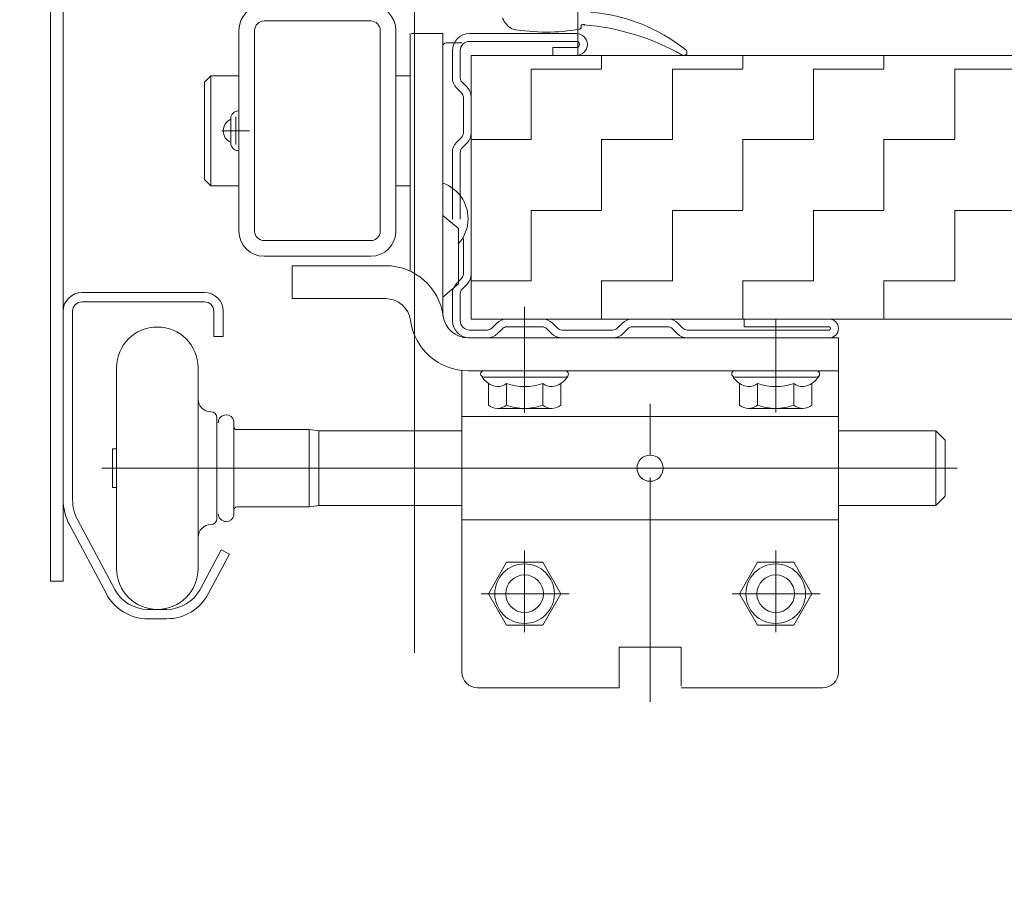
# Model space of a CAD drawing. Header units: metres. Extents: x 1314 to 1415, y -87 to -52.
# Tile 230 of 256: x 1401.759 to 1401.915, y -74.054 to -73.916. Entities that reach past the tile are written whole.
import ezdxf

# ---------------------------------------------------------------- set-up
doc = ezdxf.new("R2010")
doc.units = ezdxf.units.M
doc.header["$PDMODE"] = 65
for name, pattern in [('AUSGEZOGEN', [0]), ('PUNKT2_S9', [0.0015, 0, -0.0015]), ('STRICHLINIE2_S3', [0.275, 0.2, -0.07500000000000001])]:
    doc.linetypes.add(name, pattern=pattern)
for name, color, linetype in [('XR$9$_40732', 7, 'Continuous'), ('XR$9$_40733', 7, 'Continuous'), ('XR$9$_42154', 7, 'Continuous')]:
    doc.layers.add(name, color=color, linetype=linetype)
for name, color, linetype, lineweight in [('XR$9$Maßlinie 1_50', 7, 'AUSGEZOGEN', 25), ('XR$9$Muster', 4, 'AUSGEZOGEN', 13), ('XR$9$Wand Mauerwerk tr_1', 42, 'AUSGEZOGEN', 18)]:
    doc.layers.add(name, color=color, linetype=linetype, lineweight=lineweight)
doc.styles.add('ARIAL', font='arial.ttf')
doc.dimstyles.new('DIMSTYLE_29', dxfattribs={"dimtxt": 0.04, "dimasz": 0.03, "dimexe": 0, "dimexo": 1e-06, "dimgap": 0.02, "dimtad": 2, "dimdec": 1, "dimlfac": 100, "dimrnd": 0.5, "dimzin": 4, "dimdsep": 46, "dimtxsty": 'ARIAL', "dimblk1": 'ALL_ML_KREIS', "dimblk2": 'ALL_ML_KREIS', "dimsah": 1, "dimcen": 0, "dimse1": 1, "dimse2": 1, "dimclrd": 7, "dimclre": 7, "dimclrt": 7, "dimadec": 0, "dimazin": 0, "dimtfac": 1, "dimtdec": 0, "dimtix": 1, "dimtmove": 2, "dimatfit": 3, "dimfxl": 0, "dimtvp": 1.2, "dimtzin": 0, "dimlwd": 0, "dimlwe": 25, "dimarcsym": 0})
doc.dimstyles.new('DIMSTYLE_42', dxfattribs={"dimtxt": 0.03, "dimasz": 0.03, "dimexe": 0, "dimexo": 1e-06, "dimgap": 0.015, "dimtad": 2, "dimdec": 0, "dimlfac": 1000, "dimrnd": 5, "dimzin": 12, "dimdsep": 46, "dimtxsty": 'ARIAL', "dimblk1": 'ALL_ML_KREIS', "dimblk2": 'ALL_ML_KREIS', "dimsah": 1, "dimcen": 0, "dimse1": 1, "dimse2": 1, "dimclrd": 7, "dimclre": 7, "dimclrt": 7, "dimadec": 0, "dimazin": 0, "dimtfac": 1, "dimtdec": 0, "dimtix": 1, "dimtmove": 2, "dimatfit": 3, "dimfxl": 0, "dimtzin": 0, "dimlwd": 0, "dimlwe": 25, "dimarcsym": 0})

# ---------------------------------------------------------------- blocks, each defined once
blk = doc.blocks.new('ALL_ML_KREIS')
at = {"color": 0, "linetype": 'ByBlock', "lineweight": -2}
for p, q in [((0, -0.5), (0, 0.5)), ((-1, 0), (0.5, 0))]:
    blk.add_line(p, q, dxfattribs=at)
blk.add_circle((0, 0), 0.15, dxfattribs=at)
blk = doc.blocks.new('*D612')
at = {"layer": 'DEFPOINTS', "color": 7, "linetype": 'AUSGEZOGEN', "lineweight": 25, "transparency": 33554687}
for p in [(1401.821456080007, -73.42120793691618), (1403.081979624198, -73.43138580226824), (1401.821456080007, -74.57404428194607)]:
    blk.add_point(p, dxfattribs=at)
at = {"layer": 'XR$9$Maßlinie 1_50', "color": 7, "linetype": 'AUSGEZOGEN', "lineweight": -2, "transparency": 33554687}
blk.add_line((1401.821456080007, -74.57404428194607), (1403.081979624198, -74.57404428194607), dxfattribs=at)
at = {"layer": 'XR$9$Maßlinie 1_50', "color": 7, "linetype": 'AUSGEZOGEN', "lineweight": 25, "transparency": 33554687, "xscale": 0.03, "yscale": 0.03, "zscale": 0.03, "rotation": 180}
blk.add_blockref('ALL_ML_KREIS', (1401.821456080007, -74.57404428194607), dxfattribs=at)
at = {"layer": 'XR$9$Maßlinie 1_50', "color": 7, "linetype": 'AUSGEZOGEN', "lineweight": 25, "transparency": 33554687, "xscale": 0.03, "yscale": 0.03, "zscale": 0.03}
blk.add_blockref('ALL_ML_KREIS', (1403.081979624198, -74.57404428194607), dxfattribs=at)
blk = doc.blocks.new('*D617')
at = {"layer": 'DEFPOINTS', "color": 7, "linetype": 'AUSGEZOGEN', "lineweight": 25, "transparency": 33554687}
for p in [(1401.821456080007, -73.57382105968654), (1401.696456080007, -74.06236920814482), (1401.696456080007, -74.57404428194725)]:
    blk.add_point(p, dxfattribs=at)
at = {"layer": 'XR$9$Maßlinie 1_50', "color": 7, "linetype": 'AUSGEZOGEN', "lineweight": -2, "transparency": 33554687}
blk.add_line((1401.696456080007, -74.57404428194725), (1401.821456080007, -74.57404428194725), dxfattribs=at)
at = {"layer": 'XR$9$Maßlinie 1_50', "color": 7, "linetype": 'AUSGEZOGEN', "lineweight": 25, "transparency": 33554687, "xscale": 0.03, "yscale": 0.03, "zscale": 0.03, "rotation": 180}
blk.add_blockref('ALL_ML_KREIS', (1401.696456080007, -74.57404428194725), dxfattribs=at)
at = {"layer": 'XR$9$Maßlinie 1_50', "color": 7, "linetype": 'AUSGEZOGEN', "lineweight": 25, "transparency": 33554687, "xscale": 0.03, "yscale": 0.03, "zscale": 0.03}
blk.add_blockref('ALL_ML_KREIS', (1401.821456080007, -74.57404428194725), dxfattribs=at)
at = {"layer": 'XR$9$Maßlinie 1_50', "color": 7, "linetype": 'AUSGEZOGEN', "lineweight": 25, "transparency": 33554687, "insert": (1401.77522620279, -74.54404428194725), "char_height": 0.04, "width": 0.16, "attachment_point": 5, "style": 'ARIAL'}
blk.add_mtext('\\A1;{\\A1;{12\\H0.026400;\\S5^ ;}}', dxfattribs=at)

msp = doc.modelspace()

# ---------------------------------------------------------------- hatches: boundary and pattern name
at = {"layer": 'XR$9$Muster', "linetype": 'AUSGEZOGEN', "lineweight": 13, "transparency": 33554687}
h = msp.add_hatch(dxfattribs=at)
h.set_pattern_fill('MUSTER', color=4, scale=0.01125, angle=90.00000000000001, style=0, pattern_type=2)
h.set_pattern_definition([(90.00000000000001, (-0.02250000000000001, 0.0225), (-0.01125, 0.01125), [0.01125, -0.01125]), (180, (-0.02250000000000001, 0.0225), (-0.01125, -0.01125), [0.01125, -0.01125])])
h.paths.add_polyline_path([(1401.830467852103, -73.96359626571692), (1402.321456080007, -73.96359626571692), (1402.321456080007, -73.92159626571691), (1401.830467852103, -73.92159626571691)], flags=0)

# ---------------------------------------------------------------- linework, layer by layer
at = {"layer": 'XR$9$_40732', "color": 3, "linetype": 'AUSGEZOGEN', "lineweight": 13, "transparency": 33554687}
for p, q in [((1401.763467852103, -73.89886665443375), (1401.763467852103, -74.00536665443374)), ((1401.765467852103, -74.00536665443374), (1401.765467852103, -73.89886665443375)), ((1401.797467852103, -73.91609626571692), (1401.814467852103, -73.91609626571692)), ((1401.793467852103, -73.94959626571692), (1401.793467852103, -73.91759626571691)), ((1401.795967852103, -73.94959626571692), (1401.795967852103, -73.91759626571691)), ((1401.815967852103, -73.91759626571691), (1401.815967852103, -73.94959626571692)), ((1401.818467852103, -73.91759626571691), (1401.818467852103, -73.94959626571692)), ((1401.820717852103, -73.93382543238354), (1401.820717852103, -73.91809626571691)), ((1401.820967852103, -73.91809626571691), (1401.825967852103, -73.91809626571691)), ((1401.825967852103, -73.91809626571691), (1401.825967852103, -73.94193941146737)), ((1401.825967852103, -73.93359626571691), (1401.825967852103, -73.92009626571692)), ((1401.828967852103, -73.91959626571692), (1401.826467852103, -73.91959626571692)), ((1401.787967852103, -73.92584626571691), (1401.788967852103, -73.92484626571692)), ((1401.793467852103, -73.92484626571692), (1401.788967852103, -73.92484626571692)), ((1401.788967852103, -73.92484626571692), (1401.788967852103, -73.94234626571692)), ((1401.820714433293, -73.92484626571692), (1401.818467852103, -73.92484626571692)), ((1401.787967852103, -73.92584626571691), (1401.787967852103, -73.94134626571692)), ((1401.820717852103, -73.93382543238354), (1401.820717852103, -73.95599150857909)), ((1401.825967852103, -73.94072867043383), (1401.825967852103, -73.93359626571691)), ((1401.825967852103, -73.94709626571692), (1401.825967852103, -73.94072867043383)), ((1401.788967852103, -73.94234626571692), (1401.787967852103, -73.94134626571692)), ((1401.793467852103, -73.94234626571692), (1401.788967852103, -73.94234626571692)), ((1401.820714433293, -73.94234626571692), (1401.818467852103, -73.94234626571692)), ((1401.825967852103, -73.94193941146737), (1401.825967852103, -73.94709626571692)), ((1401.828467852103, -73.94919401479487), (1401.825967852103, -73.94709626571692)), ((1401.825967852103, -73.94709626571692), (1401.825967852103, -73.96288547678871)), ((1401.828467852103, -73.95799851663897), (1401.828467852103, -73.94919401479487)), ((1401.797467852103, -73.95109626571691), (1401.814467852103, -73.95109626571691)), ((1401.797467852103, -73.95359626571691), (1401.814467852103, -73.95359626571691)), ((1401.801971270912, -73.95509626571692), (1401.816833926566, -73.95509626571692)), ((1401.801971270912, -73.96034626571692), (1401.801971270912, -73.95509626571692)), ((1401.825967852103, -73.96009626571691), (1401.828467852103, -73.95799851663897)), ((1401.816833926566, -73.96034626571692), (1401.801971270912, -73.96034626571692)), ((1401.825967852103, -73.96288547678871), (1401.825967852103, -73.96309626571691)), ((1401.888971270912, -73.96659626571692), (1401.829967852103, -73.96659626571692)), ((1401.888971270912, -73.97184626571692), (1401.888971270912, -73.96659626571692)), ((1401.828971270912, -73.97911665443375), (1401.828971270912, -73.97184626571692)), ((1401.888971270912, -73.97184626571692), (1401.829967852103, -73.97184626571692)), ((1401.888971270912, -73.97911665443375), (1401.888971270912, -73.97184626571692)), ((1401.828967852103, -73.98111665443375), (1401.828967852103, -73.97911665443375)), ((1401.828971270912, -73.97911665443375), (1401.828971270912, -74.02009626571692)), ((1401.888967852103, -73.97911665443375), (1401.828971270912, -73.97911665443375)), ((1401.888967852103, -73.97911665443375), (1401.888967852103, -74.01986665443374)), ((1401.861054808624, -73.98736665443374), (1401.856880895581, -73.98736665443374)), ((1401.828971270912, -73.99561665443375), (1401.888967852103, -73.99561665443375)), ((1401.763467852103, -74.00536665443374), (1401.765467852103, -74.00536665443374)), ((1401.854017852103, -74.01586665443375), (1401.863917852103, -74.01586665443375)), ((1401.854017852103, -74.01586665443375), (1401.854017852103, -74.02236665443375)), ((1401.863917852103, -74.02211376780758), (1401.863917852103, -74.01586665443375)), ((1401.831517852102, -74.02236665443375), (1401.854017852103, -74.02236665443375)), ((1401.863917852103, -74.02236665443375), (1401.886467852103, -74.02236665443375))]:
    msp.add_line(p, q, dxfattribs=at)
at = {"layer": 'XR$9$_40732', "color": 2, "linetype": 'AUSGEZOGEN', "lineweight": 13, "transparency": 33554687}
for p, q in [((1401.847958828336, -73.91711642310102), (1401.847958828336, -73.91697934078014)), ((1401.848555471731, -73.9166793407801), (1401.848258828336, -73.9166793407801)), ((1401.847878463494, -73.91736665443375), (1401.847958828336, -73.91736665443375)), ((1401.847958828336, -73.91728105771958), (1401.847958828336, -73.91736665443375)), ((1401.793374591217, -73.93043141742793), (1401.793467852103, -73.93043141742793)), ((1401.792174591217, -73.93176030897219), (1401.792174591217, -73.93163141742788)), ((1401.792174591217, -73.93543222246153), (1401.792174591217, -73.93176030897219)), ((1401.792967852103, -73.93579626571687), (1401.792967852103, -73.93139626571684)), ((1401.795167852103, -73.93359626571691), (1401.790767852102, -73.93359626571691)), ((1401.792174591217, -73.93556111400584), (1401.792174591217, -73.93543222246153)), ((1401.793467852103, -73.93676111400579), (1401.793374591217, -73.93676111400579)), ((1401.787967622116, -73.95936665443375), (1401.768467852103, -73.95936665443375)), ((1401.787967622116, -73.96086665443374), (1401.768467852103, -73.96086665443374)), ((1401.765467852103, -73.96236665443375), (1401.765467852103, -73.99236665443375)), ((1401.766967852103, -73.96236665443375), (1401.766967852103, -73.99236665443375)), ((1401.789467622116, -73.96636665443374), (1401.789467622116, -73.96236665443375)), ((1401.790967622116, -73.96236665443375), (1401.790967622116, -73.96636665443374)), ((1401.838967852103, -73.97850202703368), (1401.838967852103, -73.96359626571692)), ((1401.878967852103, -73.97850202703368), (1401.878967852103, -73.96359626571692)), ((1401.838967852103, -73.97384626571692), (1401.838967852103, -73.96484626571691)), ((1401.789467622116, -73.96636665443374), (1401.790967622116, -73.96636665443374)), ((1401.773967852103, -73.97136665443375), (1401.773967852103, -73.98736665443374)), ((1401.786967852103, -73.97136665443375), (1401.786967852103, -73.98736665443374)), ((1401.832467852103, -73.97284626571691), (1401.845467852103, -73.97284626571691)), ((1401.872467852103, -73.97284626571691), (1401.885467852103, -73.97284626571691)), ((1401.833194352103, -73.97733588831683), (1401.833194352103, -73.97384626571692)), ((1401.836081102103, -73.97733588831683), (1401.836081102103, -73.97384626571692)), ((1401.841854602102, -73.97733588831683), (1401.841854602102, -73.97384626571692)), ((1401.844741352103, -73.97384626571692), (1401.844741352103, -73.97733588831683)), ((1401.873194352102, -73.97733588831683), (1401.873194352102, -73.97384626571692)), ((1401.876081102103, -73.97733588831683), (1401.876081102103, -73.97384626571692)), ((1401.881854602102, -73.97733588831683), (1401.881854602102, -73.97384626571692)), ((1401.884741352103, -73.97384626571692), (1401.884741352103, -73.97733588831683)), ((1401.834637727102, -73.97784626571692), (1401.838967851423, -73.97784626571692)), ((1401.838967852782, -73.97784626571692), (1401.843297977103, -73.97784626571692)), ((1401.858967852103, -73.98527969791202), (1401.858967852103, -73.97713517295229)), ((1401.874637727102, -73.97784626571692), (1401.878967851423, -73.97784626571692)), ((1401.878967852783, -73.97784626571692), (1401.883297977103, -73.97784626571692)), ((1401.789967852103, -73.98736665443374), (1401.789967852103, -73.97936665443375)), ((1401.792670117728, -73.98071665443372), (1401.792670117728, -73.98011665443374)), ((1401.792670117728, -73.99401665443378), (1401.792670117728, -73.98071665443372)), ((1401.793170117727, -73.98121665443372), (1401.804670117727, -73.98121665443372)), ((1401.804670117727, -73.98121665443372), (1401.804670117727, -73.99351665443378)), ((1401.804670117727, -73.98121665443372), (1401.806170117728, -73.9814166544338)), ((1401.828967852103, -73.9814166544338), (1401.806170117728, -73.9814166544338)), ((1401.806170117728, -73.9933166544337), (1401.806170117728, -73.9814166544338)), ((1401.904470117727, -73.9814166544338), (1401.888967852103, -73.9814166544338)), ((1401.904470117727, -73.9933166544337), (1401.904470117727, -73.9814166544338)), ((1401.905970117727, -73.9829166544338), (1401.904470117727, -73.9814166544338)), ((1401.905970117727, -73.9829166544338), (1401.905970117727, -73.9918166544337)), ((1401.773320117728, -73.98429165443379), (1401.773320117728, -73.98521665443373)), ((1401.773967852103, -73.98429165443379), (1401.773320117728, -73.98429165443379)), ((1401.773320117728, -73.98521665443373), (1401.773320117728, -73.98736665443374)), ((1401.773320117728, -73.98736665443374), (1401.771624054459, -73.98736665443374)), ((1401.856880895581, -73.98736665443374), (1401.773320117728, -73.98736665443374)), ((1401.773320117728, -73.98736665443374), (1401.773320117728, -73.98951665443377)), ((1401.773967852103, -73.98736665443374), (1401.773967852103, -74.00336665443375)), ((1401.786967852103, -73.98736665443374), (1401.786967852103, -74.00336665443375)), ((1401.789967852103, -73.99536665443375), (1401.789967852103, -73.98736665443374)), ((1401.861054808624, -73.98736665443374), (1401.90785031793, -73.98736665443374)), ((1401.858967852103, -74.00470204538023), (1401.858967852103, -73.98886665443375)), ((1401.773320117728, -73.98951665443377), (1401.773320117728, -73.9904416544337)), ((1401.773320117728, -73.9904416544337), (1401.773967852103, -73.9904416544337)), ((1401.858967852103, -73.99016769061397), (1401.858967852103, -74.0245969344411)), ((1401.905970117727, -73.9918166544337), (1401.904470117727, -73.9933166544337)), ((1401.792670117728, -73.99461665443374), (1401.792670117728, -73.99401665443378)), ((1401.793170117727, -73.99351665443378), (1401.804670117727, -73.99351665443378)), ((1401.806170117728, -73.9933166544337), (1401.804670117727, -73.99351665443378)), ((1401.806170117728, -73.9933166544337), (1401.828967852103, -73.9933166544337)), ((1401.888967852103, -73.9933166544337), (1401.904470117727, -73.9933166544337)), ((1401.767791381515, -73.99566077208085), (1401.773673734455, -74.00669018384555)), ((1401.766467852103, -73.99636665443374), (1401.772350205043, -74.00739606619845)), ((1401.790624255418, -74.00036665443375), (1401.78726553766, -74.00668348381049)), ((1401.790624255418, -74.00036665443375), (1401.791948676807, -74.00107086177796)), ((1401.788589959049, -74.0073876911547), (1401.791948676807, -74.00107086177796)), ((1401.838967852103, -74.01347851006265), (1401.838967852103, -74.00047851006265)), ((1401.878967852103, -74.01347851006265), (1401.878967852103, -74.00047851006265)), ((1401.833194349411, -74.00736665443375), (1401.836081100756, -74.00236665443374)), ((1401.836081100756, -74.00236665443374), (1401.841854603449, -74.00236665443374)), ((1401.841854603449, -74.00236665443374), (1401.844741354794, -74.00736665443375)), ((1401.873194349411, -74.00736665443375), (1401.876081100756, -74.00236665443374)), ((1401.876081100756, -74.00236665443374), (1401.881854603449, -74.00236665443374)), ((1401.881854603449, -74.00236665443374), (1401.884741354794, -74.00736665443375)), ((1401.846058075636, -74.00736665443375), (1401.832058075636, -74.00736665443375)), ((1401.836081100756, -74.01236665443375), (1401.833194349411, -74.00736665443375)), ((1401.844741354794, -74.00736665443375), (1401.841854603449, -74.01236665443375)), ((1401.886058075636, -74.00736665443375), (1401.872058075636, -74.00736665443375)), ((1401.876081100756, -74.01236665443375), (1401.873194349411, -74.00736665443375)), ((1401.884741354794, -74.00736665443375), (1401.881854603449, -74.01236665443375)), ((1401.781967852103, -74.00986665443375), (1401.778967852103, -74.00986665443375)), ((1401.778967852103, -74.01136665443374), (1401.781967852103, -74.01136665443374)), ((1401.841854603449, -74.01236665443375), (1401.836081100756, -74.01236665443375)), ((1401.881854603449, -74.01236665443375), (1401.876081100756, -74.01236665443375))]:
    msp.add_line(p, q, dxfattribs=at)
for points in [[(1401.838967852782, -73.97784626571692), (1401.838967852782, -73.97784626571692)], [(1401.878967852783, -73.97784626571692), (1401.878967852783, -73.97784626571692)], [(1401.773320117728, -73.98736665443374), (1401.773320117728, -73.98736665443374)]]:
    msp.add_lwpolyline(points, close=True, dxfattribs=at)
for centre, radius in [((1401.838967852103, -74.00736665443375), 0.00475), ((1401.878967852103, -74.00736665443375), 0.00475), ((1401.838967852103, -74.00736665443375), 0.003), ((1401.878967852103, -74.00736665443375), 0.003)]:
    msp.add_circle(centre, radius, dxfattribs=at)
at = {"layer": 'XR$9$_40732', "color": 3, "linetype": 'AUSGEZOGEN', "lineweight": 13, "transparency": 33554687}
for centre, radius, start, end in [((1401.797467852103, -73.91759626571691), 0.004, 90, 180), ((1401.814467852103, -73.91759626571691), 0.004, 0, 90), ((1401.797467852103, -73.91759626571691), 0.0015, 90, 180), ((1401.814467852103, -73.91759626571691), 0.0015, 0, 90), ((1401.826467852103, -73.92009626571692), 0.0005, 90, 180), ((1401.792967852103, -73.93359626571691), 0.001999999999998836, 113.3676994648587, 246.6323005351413), ((1401.823967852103, -73.94759626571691), 0.005999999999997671, 0, 70.5287793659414), ((1401.823967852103, -73.94759626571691), 0.006, 318.5903778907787, 0), ((1401.797467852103, -73.94959626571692), 0.004, 180, 270), ((1401.797467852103, -73.94959626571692), 0.0015, 180, 270), ((1401.814467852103, -73.94959626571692), 0.004, 270, 0), ((1401.814467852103, -73.94959626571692), 0.0015, 270, 0), ((1401.816833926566, -73.96434626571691), 0.00925, 7.589542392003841, 90), ((1401.816833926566, -73.96434626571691), 0.004, 7.589542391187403, 90), ((1401.829967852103, -73.96259626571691), 0.00925, 187.5895423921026, 270), ((1401.829967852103, -73.96259626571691), 0.004, 187.5895423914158, 270), ((1401.858967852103, -73.98736665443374), 0.002086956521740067, 0, 180), ((1401.858967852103, -73.98736665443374), 0.002086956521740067, 180, 0), ((1401.831467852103, -74.01986665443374), 0.0025, 180, 270), ((1401.886467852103, -74.01986665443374), 0.0025, 270, 0)]:
    msp.add_arc(centre, radius, start, end, dxfattribs=at)
at = {"layer": 'XR$9$_40732', "color": 2, "linetype": 'AUSGEZOGEN', "lineweight": 13, "transparency": 33554687}
for centre, radius, start, end in [((1401.83872341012, -73.91434258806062), 0.003499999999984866, 201.7729351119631, 239.770871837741), ((1401.847086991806, -73.94279577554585), 0.02822141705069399, 51.51041840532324, 85.0812120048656), ((1401.847658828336, -73.91711642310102), 0.0002999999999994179, 279.953789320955, 0), ((1401.848258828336, -73.91697934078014), 0.0003000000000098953, 67.75750173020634, 180), ((1401.833750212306, -73.95245637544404), 0.03862910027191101, 67.75186920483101, 67.75750158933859), ((1401.845323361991, -73.95463591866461), 0.03805544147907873, 60.49080408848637, 85.39919364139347), ((1401.842461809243, -73.88750301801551), 0.0303659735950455, 259.5638043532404, 269.9953009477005), ((1401.842461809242, -73.88750301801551), 0.03036597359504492, 269.9953009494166, 279.9537891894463), ((1401.864339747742, -73.92109740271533), 0.0005000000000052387, 237.0881548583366, 289.6888946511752), ((1401.864339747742, -73.92109740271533), 0.0005000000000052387, 289.6888946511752, 19.68889457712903), ((1401.864339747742, -73.92109740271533), 0.0005000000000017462, 51.46843000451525, 55.11703553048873), ((1401.864339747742, -73.92109740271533), 0.0005000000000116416, 19.68889457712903, 51.46843000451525), ((1401.793374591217, -73.93163141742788), 0.00119999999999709, 90, 180), ((1401.793374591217, -73.93556111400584), 0.001199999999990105, 180, 270), ((1401.768467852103, -73.96236665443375), 0.003, 90, 180), ((1401.768467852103, -73.96236665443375), 0.003, 90, 180), ((1401.787967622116, -73.96236665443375), 0.003, 0, 90), ((1401.787967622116, -73.96236665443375), 0.003, 0, 90), ((1401.768467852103, -73.96236665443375), 0.0015, 90, 180), ((1401.787967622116, -73.96236665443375), 0.0015, 0, 90), ((1401.780467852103, -73.97136665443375), 0.006500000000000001, 0, 180), ((1401.832467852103, -73.97234626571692), 0.0005, 90, 180), ((1401.845467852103, -73.97234626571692), 0.0005, 0, 90), ((1401.872467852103, -73.97234626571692), 0.0005, 90, 180), ((1401.885467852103, -73.97234626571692), 0.0005, 0, 90), ((1401.832467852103, -73.97234626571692), 0.0004999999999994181, 180, 219.9892804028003), ((1401.832467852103, -73.97234626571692), 0.0005, 219.9892804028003, 270), ((1401.83501194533, -73.97102361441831), 0.003357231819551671, 209.3196324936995, 263.0885133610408), ((1401.842925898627, -73.97104170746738), 0.003340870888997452, 277.2106483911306, 330.4844846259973), ((1401.845467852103, -73.97234626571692), 0.0004999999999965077, 270, 316.9445952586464), ((1401.845467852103, -73.97234626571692), 0.0005, 316.9445952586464, 0), ((1401.872467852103, -73.97234626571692), 0.0004999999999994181, 180, 219.9892804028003), ((1401.872467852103, -73.97234626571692), 0.0005, 219.9892804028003, 270), ((1401.87501194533, -73.97102361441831), 0.003357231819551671, 209.3196324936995, 263.0885133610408), ((1401.882925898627, -73.97104170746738), 0.003340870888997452, 277.2106483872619, 330.4844846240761), ((1401.885467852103, -73.97234626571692), 0.0004999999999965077, 270, 316.9445952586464), ((1401.885467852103, -73.97234626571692), 0.0005, 316.9445952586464, 0), ((1401.834637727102, -73.9720604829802), 0.002296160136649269, 269.2569535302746, 308.9471888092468), ((1401.838967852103, -73.96593756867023), 0.008419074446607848, 249.9474346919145, 290.0525653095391), ((1401.843297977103, -73.9720604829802), 0.002296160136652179, 231.0528111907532, 271.1793475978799), ((1401.874637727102, -73.9720604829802), 0.002296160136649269, 269.2569535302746, 308.9471888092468), ((1401.878967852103, -73.96593756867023), 0.008419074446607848, 249.9474346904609, 290.0525653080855), ((1401.883297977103, -73.9720604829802), 0.002296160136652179, 231.0528111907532, 271.1793475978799), ((1401.788967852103, -73.97636665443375), 0.002, 180, 270), ((1401.788967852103, -73.97936665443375), 0.001, 0, 90), ((1401.834637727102, -73.97555010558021), 0.002296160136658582, 231.0528112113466, 270), ((1401.834637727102, -73.97555010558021), 0.002296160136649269, 270, 308.9471888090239), ((1401.838967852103, -73.96942719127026), 0.008419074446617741, 249.9474346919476, 269.999995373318), ((1401.838967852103, -73.96942719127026), 0.008419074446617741, 269.9999473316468, 270.000004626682), ((1401.838967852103, -73.96942719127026), 0.008419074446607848, 270.000004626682, 290.0525653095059), ((1401.843297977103, -73.97555010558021), 0.002296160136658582, 231.0528111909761, 270), ((1401.843297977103, -73.97555010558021), 0.002296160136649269, 270, 308.9471887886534), ((1401.874637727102, -73.97555010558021), 0.002296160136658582, 231.0528112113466, 270), ((1401.874637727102, -73.97555010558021), 0.002296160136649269, 270, 308.9471888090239), ((1401.878967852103, -73.96942719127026), 0.008419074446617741, 249.9474346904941, 269.9999953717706), ((1401.878967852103, -73.96942719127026), 0.008419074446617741, 269.9999473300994, 270.000004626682), ((1401.878967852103, -73.96942719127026), 0.008419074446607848, 270.000004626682, 290.0525653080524), ((1401.883297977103, -73.97555010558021), 0.002296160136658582, 231.0528111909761, 270), ((1401.883297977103, -73.97555010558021), 0.002296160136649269, 270, 308.9471887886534), ((1401.791420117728, -73.98011665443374), 0.00125, 90, 180), ((1401.791420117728, -73.98011665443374), 0.00125, 11.53695903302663, 90), ((1401.791420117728, -73.98011665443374), 0.001249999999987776, 0, 11.53695903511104), ((1401.793170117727, -73.98071665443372), 0.0005, 180, 270), ((1401.773967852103, -73.99236665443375), 0.0085, 180, 208.0724869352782), ((1401.773967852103, -73.99236665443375), 0.007000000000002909, 180, 208.072486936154), ((1401.793170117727, -73.99401665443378), 0.0005, 90, 180), ((1401.788967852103, -73.99536665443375), 0.001, 270, 0), ((1401.791420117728, -73.99461665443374), 0.00125, 180, 270), ((1401.791420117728, -73.99461665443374), 0.001249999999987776, 270, 348.4630409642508), ((1401.791420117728, -73.99461665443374), 0.00125, 348.4630409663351, 0), ((1401.788967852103, -73.99836665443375), 0.002, 90, 180), ((1401.780467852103, -74.00336665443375), 0.006500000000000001, 180, 0), ((1401.778967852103, -74.00386665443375), 0.0075, 208.0724869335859, 270), ((1401.778967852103, -74.00386665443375), 0.006, 208.0724869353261, 270), ((1401.781967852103, -74.00386665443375), 0.006000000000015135, 270, 331.9999999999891), ((1401.781967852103, -74.00386665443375), 0.007500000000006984, 270, 331.9999999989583)]:
    msp.add_arc(centre, radius, start, end, dxfattribs=at)
at = {"layer": 'XR$9$_40733', "color": 2, "linetype": 'AUSGEZOGEN', "lineweight": 13, "transparency": 33554687}
for p, q in [((1401.830217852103, -73.91809626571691), (1401.847217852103, -73.91809626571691)), ((1401.847217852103, -73.91934626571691), (1401.830217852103, -73.91934626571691)), ((1401.843467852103, -73.92159626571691), (1401.843467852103, -73.92034626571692)), ((1401.843467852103, -73.92034626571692), (1401.847217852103, -73.92034626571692)), ((1401.827467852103, -73.92516426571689), (1401.827467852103, -73.92084626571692)), ((1401.828717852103, -73.92084626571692), (1401.828717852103, -73.92516426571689)), ((1401.847217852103, -73.92159626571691), (1401.843467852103, -73.92159626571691)), ((1401.829010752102, -73.92587136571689), (1401.829808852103, -73.9266694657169)), ((1401.828924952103, -73.92755336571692), (1401.828126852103, -73.9267552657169)), ((1401.829217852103, -73.93393206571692), (1401.829217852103, -73.92826046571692)), ((1401.830467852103, -73.92826046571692), (1401.830467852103, -73.93393206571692)), ((1401.828126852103, -73.93543726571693), (1401.828924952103, -73.93463916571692)), ((1401.829808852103, -73.93552306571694), (1401.829010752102, -73.93632116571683)), ((1401.827467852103, -73.94766426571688), (1401.827467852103, -73.93702826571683)), ((1401.828717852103, -73.93702826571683), (1401.828717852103, -73.94766426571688)), ((1401.829217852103, -73.95643206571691), (1401.829217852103, -73.95076046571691)), ((1401.830467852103, -73.95076046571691), (1401.830467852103, -73.95643206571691)), ((1401.828126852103, -73.95793726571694), (1401.828924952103, -73.95713916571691)), ((1401.829808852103, -73.95802306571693), (1401.829010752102, -73.95882116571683)), ((1401.827467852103, -73.96384626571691), (1401.827467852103, -73.95952826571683)), ((1401.828717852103, -73.95952826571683), (1401.828717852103, -73.96384626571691)), ((1401.838967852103, -73.96755336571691), (1401.838967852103, -73.96163246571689)), ((1401.833742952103, -73.96505336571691), (1401.834541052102, -73.9642552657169)), ((1401.836132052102, -73.96359626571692), (1401.841803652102, -73.96359626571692)), ((1401.843394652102, -73.9642552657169), (1401.844192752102, -73.96505336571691)), ((1401.853742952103, -73.96505336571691), (1401.854541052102, -73.9642552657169)), ((1401.856132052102, -73.96359626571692), (1401.861803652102, -73.96359626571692)), ((1401.863394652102, -73.9642552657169), (1401.864192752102, -73.96505336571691)), ((1401.873967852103, -73.96484626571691), (1401.873967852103, -73.96359626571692)), ((1401.873967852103, -73.96359626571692), (1401.887467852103, -73.96359626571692)), ((1401.830217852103, -73.96534626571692), (1401.833035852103, -73.96534626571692)), ((1401.835424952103, -73.96513916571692), (1401.834626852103, -73.96593726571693)), ((1401.841803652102, -73.96484626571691), (1401.836132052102, -73.96484626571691)), ((1401.843308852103, -73.96593726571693), (1401.842510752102, -73.96513916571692)), ((1401.844899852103, -73.96534626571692), (1401.853035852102, -73.96534626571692)), ((1401.855424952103, -73.96513916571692), (1401.854626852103, -73.96593726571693)), ((1401.861803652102, -73.96484626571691), (1401.856132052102, -73.96484626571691)), ((1401.863308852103, -73.96593726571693), (1401.862510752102, -73.96513916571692)), ((1401.864899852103, -73.96534626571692), (1401.887467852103, -73.96534626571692)), ((1401.887467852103, -73.96484626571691), (1401.873967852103, -73.96484626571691)), ((1401.833035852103, -73.96659626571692), (1401.830217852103, -73.96659626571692)), ((1401.853035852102, -73.96659626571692), (1401.844899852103, -73.96659626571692)), ((1401.887467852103, -73.96659626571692), (1401.864899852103, -73.96659626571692))]:
    msp.add_line(p, q, dxfattribs=at)
at = {"layer": 'XR$9$_40733', "color": 2, "linetype": 'AUSGEZOGEN', "lineweight": 18, "transparency": 33554687}
for p, q in [((1401.830467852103, -73.92159626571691), (1401.830467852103, -73.96359626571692)), ((1402.321456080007, -73.92159626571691), (1401.830467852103, -73.92159626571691)), ((1401.830467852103, -73.96359626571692), (1402.321456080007, -73.96359626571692))]:
    msp.add_line(p, q, dxfattribs=at)
at = {"layer": 'XR$9$_40733', "color": 2, "linetype": 'AUSGEZOGEN', "lineweight": 13, "transparency": 33554687}
for centre, radius, start, end in [((1401.830217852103, -73.92084626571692), 0.00275, 90, 180), ((1401.847217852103, -73.91984626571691), 0.001749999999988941, 270, 90), ((1401.830217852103, -73.92084626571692), 0.0015, 90, 180), ((1401.847217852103, -73.91984626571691), 0.0005, 270, 90), ((1401.829717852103, -73.92516426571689), 0.002250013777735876, 180, 224.9999999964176), ((1401.829717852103, -73.92516426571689), 0.0009999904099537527, 180, 224.9999999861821), ((1401.828217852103, -73.92826046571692), 0.002250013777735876, 0, 45.00000000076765), ((1401.828217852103, -73.92826046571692), 0.0009999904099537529, 0, 44.99999998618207), ((1401.828217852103, -73.93393206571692), 0.001, 315, 0), ((1401.828217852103, -73.93393206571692), 0.00225, 314.9999999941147, 0), ((1401.829717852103, -73.93702826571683), 0.00225, 134.9999999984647, 180), ((1401.829717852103, -73.93702826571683), 0.001, 135, 180), ((1401.828217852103, -73.95643206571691), 0.001, 315, 0), ((1401.828217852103, -73.95643206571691), 0.00225, 314.9999999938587, 0), ((1401.829717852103, -73.95952826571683), 0.00225, 134.9999999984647, 180), ((1401.829717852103, -73.95952826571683), 0.001, 135, 180), ((1401.830217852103, -73.96384626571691), 0.00275, 180, 270), ((1401.830217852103, -73.96384626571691), 0.0015, 180, 270), ((1401.836132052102, -73.96584626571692), 0.002250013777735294, 90, 134.9999999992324), ((1401.841803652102, -73.96584626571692), 0.00225, 44.99999998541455, 90), ((1401.856132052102, -73.96584626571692), 0.002250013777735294, 90, 134.9999999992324), ((1401.861803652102, -73.96584626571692), 0.00225, 44.99999998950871, 90), ((1401.887467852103, -73.96509626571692), 0.0015, 270, 90), ((1401.833035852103, -73.96434626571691), 0.0009999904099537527, 270, 315.0000000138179), ((1401.836132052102, -73.96584626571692), 0.0009999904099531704, 90, 134.9999999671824), ((1401.841803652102, -73.96584626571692), 0.001, 45, 90), ((1401.844899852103, -73.96434626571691), 0.001, 224.9999999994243, 270), ((1401.853035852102, -73.96434626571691), 0.0009999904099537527, 270, 315.0000000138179), ((1401.856132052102, -73.96584626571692), 0.0009999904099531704, 90, 134.9999999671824), ((1401.861803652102, -73.96584626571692), 0.001, 45, 90), ((1401.864899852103, -73.96434626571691), 0.001, 224.9999999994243, 270), ((1401.887467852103, -73.96509626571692), 0.00025, 270, 90), ((1401.833035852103, -73.96434626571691), 0.002250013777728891, 270, 315.0000000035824), ((1401.844899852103, -73.96434626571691), 0.00225, 225.0000000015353, 270), ((1401.853035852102, -73.96434626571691), 0.002250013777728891, 270, 315.0000000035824), ((1401.864899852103, -73.96434626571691), 0.00225, 225.0000000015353, 270)]:
    msp.add_arc(centre, radius, start, end, dxfattribs=at)
at = {"layer": 'XR$9$_42154', "color": 7, "linetype": 'STRICHLINIE2_S3', "lineweight": 13, "transparency": 33554687}
msp.add_line((1401.821456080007, -74.61681674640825), (1401.821456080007, -73.03822417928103), dxfattribs=at)
at = {"layer": 'XR$9$Wand Mauerwerk tr_1', "color": 52, "linetype": 'PUNKT2_S9', "lineweight": 13, "transparency": 33554687}
msp.add_line((1401.847467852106, -73.03822417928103), (1401.847467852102, -73.92159626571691), dxfattribs=at)

# ---------------------------------------------------------------- dimensions: what is measured, and where the dimension line sits
at = {"layer": 'XR$9$Maßlinie 1_50', "color": 7, "linetype": 'AUSGEZOGEN', "lineweight": 25, "transparency": 33554687}
for base, p1, p2, dimstyle, picture, middle in [((1403.081979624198, -74.57404428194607), (1401.821456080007, -73.42120893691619), (1403.081979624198, -73.43138680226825), 'DIMSTYLE_42', '*D612', (1402.451717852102, -74.55904428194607)), ((1401.821456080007, -74.57404428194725), (1401.696456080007, -74.06237020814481), (1401.821456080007, -73.57382205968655), 'DIMSTYLE_29', '*D617', (1401.77522620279, -74.54404428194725))]:
    dim = msp.add_linear_dim(base=base, p1=p1, p2=p2, dimstyle=dimstyle, override={"dimpost": '<>', "dimclrd": 7, "dimclre": 7, "dimclrt": 7, "dimlwd": 0, "dimlwe": 25}, dxfattribs=at)
    dim.commit()
    dim.dimension.update_dxf_attribs({"geometry": picture, "text_midpoint": middle, "dimtype": 160})

doc.saveas('drawing.dxf')
